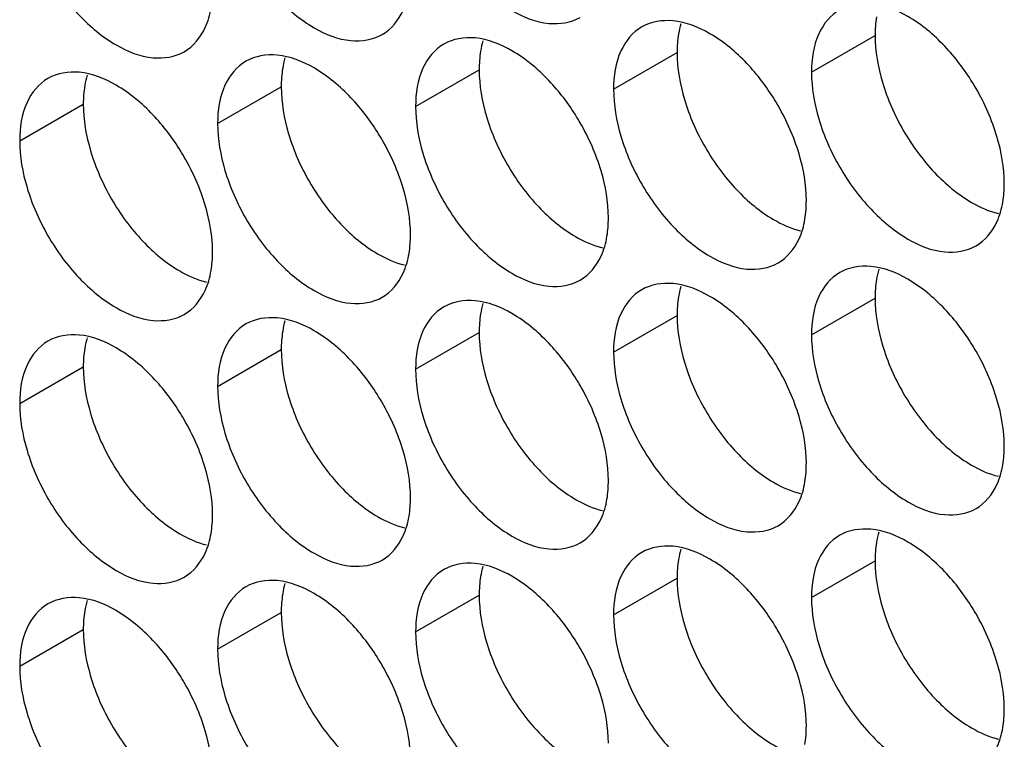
# Model space of a CAD drawing. Header units: inches. Extents: x 0 to 34, y 0 to 22.
# Tile 28 of 118: x 14.692 to 14.862, y 15.126 to 15.25. Entities that reach past the tile are written whole.
import ezdxf

# ---------------------------------------------------------------- set-up
doc = ezdxf.new("R2010")
doc.units = ezdxf.units.IN
doc.header["$LTSCALE"] = 1.87
doc.header["$MEASUREMENT"] = 0
doc.layers.get('0').update_dxf_attribs({"linetype": 'CONTINUOUS'})

msp = doc.modelspace()

# ---------------------------------------------------------------- linework, layer by layer
at = {"color": 7, "linetype": 'CONTINUOUS'}
for p, q in [((14.82848, 15.24059), (14.83944, 15.24692)), ((14.79436, 15.23763), (14.80532, 15.24396)), ((14.76024, 15.23467), (14.7712, 15.241)), ((14.72612, 15.23171), (14.73708, 15.23804)), ((14.692, 15.22876), (14.70296, 15.23508)), ((14.82848, 15.19527), (14.83944, 15.2016)), ((14.79436, 15.19232), (14.80532, 15.19864)), ((14.76024, 15.18936), (14.7712, 15.19569)), ((14.72612, 15.1864), (14.73708, 15.19273)), ((14.692, 15.18344), (14.70296, 15.18977)), ((14.82848, 15.14996), (14.83944, 15.15629)), ((14.79436, 15.147), (14.80532, 15.15333)), ((14.76024, 15.14404), (14.7712, 15.15037)), ((14.72612, 15.14109), (14.73708, 15.14741)), ((14.692, 15.13813), (14.70296, 15.14446))]:
    msp.add_line(p, q, dxfattribs=at)
for points, knots in [([(14.7615, 15.27191), (14.76237, 15.26901), (14.76482, 15.26345), (14.77004, 15.25631), (14.77622, 15.25113), (14.78268, 15.24848), (14.78702, 15.24912), (14.78861, 15.25004)], [0, 0, 0, 0, 0.235115, 0.470233, 0.682481, 0.857347, 1, 1, 1, 1]), ([(14.72739, 15.26896), (14.72825, 15.26605), (14.7307, 15.26049), (14.73592, 15.25336), (14.74211, 15.24817), (14.74856, 15.24552), (14.7529, 15.24617), (14.75449, 15.24708)], [0, 0, 0, 0, 0.235115, 0.470233, 0.682481, 0.857347, 1, 1, 1, 1]), ([(14.69327, 15.266), (14.69413, 15.26309), (14.69659, 15.25753), (14.7018, 15.2504), (14.70799, 15.24521), (14.71445, 15.24256), (14.71878, 15.24321), (14.72037, 15.24412)], [0, 0, 0, 0, 0.235115, 0.470233, 0.682481, 0.857347, 1, 1, 1, 1]), ([(14.75449, 15.24708), (14.75608, 15.248), (14.75809, 15.25053), (14.75892, 15.25346), (14.75911, 15.25463)], [0, 0, 0, 0, 0.608607, 1, 1, 1, 1]), ([(14.72037, 15.24412), (14.72196, 15.24504), (14.72398, 15.24757), (14.7248, 15.2505), (14.72499, 15.25167)], [0, 0, 0, 0, 0.608607, 1, 1, 1, 1]), ([(14.85145, 15.24505), (14.84957, 15.24703), (14.84573, 15.25026), (14.84101, 15.25219), (14.83873, 15.25239)], [0, 0, 0, 0, 0.548282, 1, 1, 1, 1]), ([(14.83334, 15.25134), (14.83175, 15.25043), (14.82902, 15.247), (14.82848, 15.24283), (14.82848, 15.24059)], [0, 0, 0, 0, 0.44922, 1, 1, 1, 1]), ([(14.79922, 15.24839), (14.79764, 15.24747), (14.7949, 15.24404), (14.79436, 15.23987), (14.79436, 15.23763)], [0, 0, 0, 0, 0.44922, 1, 1, 1, 1]), ([(14.81733, 15.24209), (14.81546, 15.24407), (14.81161, 15.2473), (14.80689, 15.24924), (14.80462, 15.24943)], [0, 0, 0, 0, 0.548282, 1, 1, 1, 1]), ([(14.78322, 15.23913), (14.78134, 15.24111), (14.77749, 15.24434), (14.77277, 15.24628), (14.7705, 15.24648)], [0, 0, 0, 0, 0.548282, 1, 1, 1, 1]), ([(14.76511, 15.24543), (14.76352, 15.24451), (14.76079, 15.24109), (14.76024, 15.23692), (14.76024, 15.23467)], [0, 0, 0, 0, 0.44922, 1, 1, 1, 1]), ([(14.7491, 15.23617), (14.74722, 15.23816), (14.74337, 15.24138), (14.73865, 15.24332), (14.73638, 15.24352)], [0, 0, 0, 0, 0.548282, 1, 1, 1, 1]), ([(14.73099, 15.24247), (14.7294, 15.24156), (14.72667, 15.23813), (14.72612, 15.23396), (14.72612, 15.23171)], [0, 0, 0, 0, 0.44922, 1, 1, 1, 1]), ([(14.71498, 15.23322), (14.7131, 15.2352), (14.70925, 15.23842), (14.70454, 15.24036), (14.70226, 15.24056)], [0, 0, 0, 0, 0.548282, 1, 1, 1, 1]), ([(14.69687, 15.23951), (14.69528, 15.2386), (14.69255, 15.23517), (14.692, 15.231), (14.692, 15.22876)], [0, 0, 0, 0, 0.44922, 1, 1, 1, 1]), ([(14.86044, 15.22947), (14.85958, 15.23238), (14.85819, 15.23553), (14.85644, 15.23847), (14.85622, 15.23881)], [0, 0, 0, 0, 0.882712, 1, 1, 1, 1]), ([(14.82633, 15.22651), (14.82546, 15.22942), (14.82407, 15.23257), (14.82232, 15.23551), (14.82211, 15.23585)], [0, 0, 0, 0, 0.882712, 1, 1, 1, 1]), ([(14.79221, 15.22356), (14.79134, 15.22646), (14.78996, 15.22961), (14.7882, 15.23255), (14.78799, 15.2329)], [0, 0, 0, 0, 0.882712, 1, 1, 1, 1]), ([(14.82974, 15.23251), (14.8306, 15.22961), (14.83306, 15.22405), (14.83828, 15.21692), (14.84446, 15.21173), (14.85092, 15.20908), (14.85525, 15.20973), (14.85684, 15.21064)], [0, 0, 0, 0, 0.235115, 0.470233, 0.682481, 0.857347, 1, 1, 1, 1]), ([(14.75809, 15.2206), (14.75723, 15.2235), (14.75584, 15.22665), (14.75408, 15.2296), (14.75387, 15.22994)], [0, 0, 0, 0, 0.882712, 1, 1, 1, 1]), ([(14.79562, 15.22956), (14.79649, 15.22665), (14.79894, 15.22109), (14.80416, 15.21396), (14.81034, 15.20877), (14.8168, 15.20612), (14.82114, 15.20677), (14.82273, 15.20768)], [0, 0, 0, 0, 0.235115, 0.470233, 0.682481, 0.857347, 1, 1, 1, 1]), ([(14.72397, 15.21764), (14.72311, 15.22055), (14.72172, 15.2237), (14.71996, 15.22664), (14.71975, 15.22698)], [0, 0, 0, 0, 0.882712, 1, 1, 1, 1]), ([(14.7615, 15.2266), (14.76237, 15.22369), (14.76482, 15.21813), (14.77004, 15.211), (14.77622, 15.20582), (14.78268, 15.20316), (14.78702, 15.20381), (14.78861, 15.20473)], [0, 0, 0, 0, 0.235115, 0.470233, 0.682481, 0.857347, 1, 1, 1, 1]), ([(14.72739, 15.22364), (14.72825, 15.22074), (14.7307, 15.21518), (14.73592, 15.20804), (14.74211, 15.20286), (14.74856, 15.2002), (14.7529, 15.20085), (14.75449, 15.20177)], [0, 0, 0, 0, 0.235115, 0.470233, 0.682481, 0.857347, 1, 1, 1, 1]), ([(14.69327, 15.22068), (14.69413, 15.21778), (14.69659, 15.21222), (14.7018, 15.20508), (14.70799, 15.1999), (14.71445, 15.19725), (14.71878, 15.19789), (14.72037, 15.19881)], [0, 0, 0, 0, 0.235115, 0.470233, 0.682481, 0.857347, 1, 1, 1, 1]), ([(14.85684, 15.21064), (14.85843, 15.21156), (14.86045, 15.21409), (14.86127, 15.21702), (14.86147, 15.21819)], [0, 0, 0, 0, 0.608607, 1, 1, 1, 1]), ([(14.82273, 15.20768), (14.82431, 15.2086), (14.82633, 15.21113), (14.82716, 15.21406), (14.82735, 15.21523)], [0, 0, 0, 0, 0.608607, 1, 1, 1, 1]), ([(14.78861, 15.20473), (14.7902, 15.20564), (14.79221, 15.20817), (14.79304, 15.21111), (14.79323, 15.21228)], [0, 0, 0, 0, 0.608607, 1, 1, 1, 1]), ([(14.75449, 15.20177), (14.75608, 15.20268), (14.75809, 15.20521), (14.75892, 15.20815), (14.75911, 15.20932)], [0, 0, 0, 0, 0.608607, 1, 1, 1, 1]), ([(14.72037, 15.19881), (14.72196, 15.19973), (14.72398, 15.20226), (14.7248, 15.20519), (14.72499, 15.20636)], [0, 0, 0, 0, 0.608607, 1, 1, 1, 1]), ([(14.83334, 15.20603), (14.83175, 15.20511), (14.82902, 15.20169), (14.82848, 15.19752), (14.82848, 15.19527)], [0, 0, 0, 0, 0.44922, 1, 1, 1, 1]), ([(14.85145, 15.19973), (14.84957, 15.20172), (14.84573, 15.20494), (14.84101, 15.20688), (14.83873, 15.20708)], [0, 0, 0, 0, 0.548282, 1, 1, 1, 1]), ([(14.81733, 15.19678), (14.81546, 15.19876), (14.81161, 15.20198), (14.80689, 15.20392), (14.80462, 15.20412)], [0, 0, 0, 0, 0.548282, 1, 1, 1, 1]), ([(14.79922, 15.20307), (14.79764, 15.20216), (14.7949, 15.19873), (14.79436, 15.19456), (14.79436, 15.19232)], [0, 0, 0, 0, 0.44922, 1, 1, 1, 1]), ([(14.78322, 15.19382), (14.78134, 15.1958), (14.77749, 15.19903), (14.77277, 15.20096), (14.7705, 15.20116)], [0, 0, 0, 0, 0.548282, 1, 1, 1, 1]), ([(14.76511, 15.20011), (14.76352, 15.1992), (14.76079, 15.19577), (14.76024, 15.1916), (14.76024, 15.18936)], [0, 0, 0, 0, 0.44922, 1, 1, 1, 1]), ([(14.73099, 15.19716), (14.7294, 15.19624), (14.72667, 15.19281), (14.72612, 15.18864), (14.72612, 15.1864)], [0, 0, 0, 0, 0.44922, 1, 1, 1, 1]), ([(14.7491, 15.19086), (14.74722, 15.19284), (14.74337, 15.19607), (14.73865, 15.19801), (14.73638, 15.1982)], [0, 0, 0, 0, 0.548282, 1, 1, 1, 1]), ([(14.69687, 15.1942), (14.69528, 15.19328), (14.69255, 15.18986), (14.692, 15.18569), (14.692, 15.18344)], [0, 0, 0, 0, 0.44922, 1, 1, 1, 1]), ([(14.71498, 15.1879), (14.7131, 15.18988), (14.70925, 15.19311), (14.70454, 15.19505), (14.70226, 15.19525)], [0, 0, 0, 0, 0.548282, 1, 1, 1, 1]), ([(14.86044, 15.18416), (14.85958, 15.18706), (14.85819, 15.19021), (14.85644, 15.19316), (14.85622, 15.1935)], [0, 0, 0, 0, 0.882712, 1, 1, 1, 1]), ([(14.82633, 15.1812), (14.82546, 15.18411), (14.82407, 15.18725), (14.82232, 15.1902), (14.82211, 15.19054)], [0, 0, 0, 0, 0.882712, 1, 1, 1, 1]), ([(14.79221, 15.17824), (14.79134, 15.18115), (14.78996, 15.1843), (14.7882, 15.18724), (14.78799, 15.18758)], [0, 0, 0, 0, 0.882712, 1, 1, 1, 1]), ([(14.82974, 15.1872), (14.8306, 15.18429), (14.83306, 15.17873), (14.83828, 15.1716), (14.84446, 15.16642), (14.85092, 15.16376), (14.85525, 15.16441), (14.85684, 15.16533)], [0, 0, 0, 0, 0.235115, 0.470233, 0.682481, 0.857347, 1, 1, 1, 1]), ([(14.75809, 15.17528), (14.75723, 15.17819), (14.75584, 15.18134), (14.75408, 15.18428), (14.75387, 15.18462)], [0, 0, 0, 0, 0.882712, 1, 1, 1, 1]), ([(14.79562, 15.18424), (14.79649, 15.18134), (14.79894, 15.17578), (14.80416, 15.16864), (14.81034, 15.16346), (14.8168, 15.16081), (14.82114, 15.16145), (14.82273, 15.16237)], [0, 0, 0, 0, 0.235115, 0.470233, 0.682481, 0.857347, 1, 1, 1, 1]), ([(14.72397, 15.17233), (14.72311, 15.17523), (14.72172, 15.17838), (14.71996, 15.18132), (14.71975, 15.18167)], [0, 0, 0, 0, 0.882712, 1, 1, 1, 1]), ([(14.7615, 15.18129), (14.76237, 15.17838), (14.76482, 15.17282), (14.77004, 15.16569), (14.77622, 15.1605), (14.78268, 15.15785), (14.78702, 15.1585), (14.78861, 15.15941)], [0, 0, 0, 0, 0.235115, 0.470233, 0.682481, 0.857347, 1, 1, 1, 1]), ([(14.72739, 15.17833), (14.72825, 15.17542), (14.7307, 15.16986), (14.73592, 15.16273), (14.74211, 15.15754), (14.74856, 15.15489), (14.7529, 15.15554), (14.75449, 15.15645)], [0, 0, 0, 0, 0.235115, 0.470233, 0.682481, 0.857347, 1, 1, 1, 1]), ([(14.69327, 15.17537), (14.69413, 15.17246), (14.69659, 15.1669), (14.7018, 15.15977), (14.70799, 15.15459), (14.71445, 15.15193), (14.71878, 15.15258), (14.72037, 15.1535)], [0, 0, 0, 0, 0.235115, 0.470233, 0.682481, 0.857347, 1, 1, 1, 1]), ([(14.85684, 15.16533), (14.85843, 15.16624), (14.86045, 15.16877), (14.86127, 15.17171), (14.86147, 15.17288)], [0, 0, 0, 0, 0.608607, 1, 1, 1, 1]), ([(14.82273, 15.16237), (14.82431, 15.16329), (14.82633, 15.16582), (14.82716, 15.16875), (14.82735, 15.16992)], [0, 0, 0, 0, 0.608607, 1, 1, 1, 1]), ([(14.78861, 15.15941), (14.7902, 15.16033), (14.79221, 15.16286), (14.79304, 15.16579), (14.79323, 15.16696)], [0, 0, 0, 0, 0.608607, 1, 1, 1, 1]), ([(14.75449, 15.15645), (14.75608, 15.15737), (14.75809, 15.1599), (14.75892, 15.16283), (14.75911, 15.164)], [0, 0, 0, 0, 0.608607, 1, 1, 1, 1]), ([(14.85145, 15.15442), (14.84957, 15.1564), (14.84573, 15.15963), (14.84101, 15.16157), (14.83873, 15.16176)], [0, 0, 0, 0, 0.548282, 1, 1, 1, 1]), ([(14.72037, 15.1535), (14.72196, 15.15441), (14.72398, 15.15694), (14.7248, 15.15988), (14.72499, 15.16105)], [0, 0, 0, 0, 0.608607, 1, 1, 1, 1]), ([(14.83334, 15.16072), (14.83175, 15.1598), (14.82902, 15.15637), (14.82848, 15.1522), (14.82848, 15.14996)], [0, 0, 0, 0, 0.44922, 1, 1, 1, 1]), ([(14.81733, 15.15146), (14.81546, 15.15344), (14.81161, 15.15667), (14.80689, 15.15861), (14.80462, 15.15881)], [0, 0, 0, 0, 0.548282, 1, 1, 1, 1]), ([(14.79922, 15.15776), (14.79764, 15.15684), (14.7949, 15.15342), (14.79436, 15.14925), (14.79436, 15.147)], [0, 0, 0, 0, 0.44922, 1, 1, 1, 1]), ([(14.76511, 15.1548), (14.76352, 15.15389), (14.76079, 15.15046), (14.76024, 15.14629), (14.76024, 15.14404)], [0, 0, 0, 0, 0.44922, 1, 1, 1, 1]), ([(14.78322, 15.1485), (14.78134, 15.15049), (14.77749, 15.15371), (14.77277, 15.15565), (14.7705, 15.15585)], [0, 0, 0, 0, 0.548282, 1, 1, 1, 1]), ([(14.73099, 15.15184), (14.7294, 15.15093), (14.72667, 15.1475), (14.72612, 15.14333), (14.72612, 15.14109)], [0, 0, 0, 0, 0.44922, 1, 1, 1, 1]), ([(14.7491, 15.14555), (14.74722, 15.14753), (14.74337, 15.15075), (14.73865, 15.15269), (14.73638, 15.15289)], [0, 0, 0, 0, 0.548282, 1, 1, 1, 1]), ([(14.71498, 15.14259), (14.7131, 15.14457), (14.70925, 15.1478), (14.70454, 15.14974), (14.70226, 15.14993)], [0, 0, 0, 0, 0.548282, 1, 1, 1, 1]), ([(14.69687, 15.14889), (14.69528, 15.14797), (14.69255, 15.14454), (14.692, 15.14037), (14.692, 15.13813)], [0, 0, 0, 0, 0.44922, 1, 1, 1, 1]), ([(14.86044, 15.13884), (14.85958, 15.14175), (14.85819, 15.1449), (14.85644, 15.14784), (14.85622, 15.14818)], [0, 0, 0, 0, 0.882712, 1, 1, 1, 1]), ([(14.82633, 15.13589), (14.82546, 15.13879), (14.82407, 15.14194), (14.82232, 15.14488), (14.82211, 15.14523)], [0, 0, 0, 0, 0.882712, 1, 1, 1, 1]), ([(14.79221, 15.13293), (14.79134, 15.13583), (14.78996, 15.13898), (14.7882, 15.14193), (14.78799, 15.14227)], [0, 0, 0, 0, 0.882712, 1, 1, 1, 1]), ([(14.82974, 15.14189), (14.8306, 15.13898), (14.83306, 15.13342), (14.83828, 15.12629), (14.84446, 15.1211), (14.85092, 15.11845), (14.85525, 15.1191), (14.85684, 15.12001)], [0, 0, 0, 0, 0.235115, 0.470233, 0.682481, 0.857347, 1, 1, 1, 1]), ([(14.75809, 15.12997), (14.75723, 15.13288), (14.75584, 15.13603), (14.75408, 15.13897), (14.75387, 15.13931)], [0, 0, 0, 0, 0.882712, 1, 1, 1, 1]), ([(14.79562, 15.13893), (14.79649, 15.13602), (14.79894, 15.13046), (14.80416, 15.12333), (14.81034, 15.11815), (14.8168, 15.11549), (14.82114, 15.11614), (14.82273, 15.11706)], [0, 0, 0, 0, 0.235115, 0.470233, 0.682481, 0.857347, 1, 1, 1, 1]), ([(14.72397, 15.12701), (14.72311, 15.12992), (14.72172, 15.13307), (14.71996, 15.13601), (14.71975, 15.13635)], [0, 0, 0, 0, 0.882712, 1, 1, 1, 1]), ([(14.7615, 15.13597), (14.76237, 15.13307), (14.76482, 15.12751), (14.77004, 15.12037), (14.77622, 15.11519), (14.78268, 15.11253), (14.78702, 15.11318), (14.78861, 15.1141)], [0, 0, 0, 0, 0.235115, 0.470233, 0.682481, 0.857347, 1, 1, 1, 1]), ([(14.72739, 15.13301), (14.72825, 15.13011), (14.7307, 15.12455), (14.73592, 15.11741), (14.74211, 15.11223), (14.74856, 15.10958), (14.7529, 15.11022), (14.75449, 15.11114)], [0, 0, 0, 0, 0.235115, 0.470233, 0.682481, 0.857347, 1, 1, 1, 1]), ([(14.69327, 15.13006), (14.69413, 15.12715), (14.69659, 15.12159), (14.7018, 15.11446), (14.70799, 15.10927), (14.71445, 15.10662), (14.71878, 15.10727), (14.72037, 15.10818)], [0, 0, 0, 0, 0.235115, 0.470233, 0.682481, 0.857347, 1, 1, 1, 1]), ([(14.85684, 15.12001), (14.85843, 15.12093), (14.86045, 15.12346), (14.86127, 15.12639), (14.86147, 15.12756)], [0, 0, 0, 0, 0.608607, 1, 1, 1, 1])]:
    msp.add_open_spline(points, degree=3, knots=knots, dxfattribs=at)
at = {"color": 3, "linetype": 'CONTINUOUS'}
for points in [[(14.83968, 15.25012), (14.8395, 15.24906), (14.83944, 15.24798), (14.83944, 15.24692)], [(14.80597, 15.24895), (14.80579, 15.24836), (14.80566, 15.24777), (14.80556, 15.24717)], [(14.80556, 15.24717), (14.80539, 15.2461), (14.80532, 15.24503), (14.80532, 15.24396)], [(14.83944, 15.24692), (14.83944, 15.24419), (14.83992, 15.24147), (14.8407, 15.23884)], [(14.77185, 15.24599), (14.77168, 15.24541), (14.77154, 15.24481), (14.77144, 15.24421)], [(14.73773, 15.24303), (14.73756, 15.24245), (14.73742, 15.24185), (14.73733, 15.24125)], [(14.77144, 15.24421), (14.77127, 15.24315), (14.7712, 15.24207), (14.7712, 15.241)], [(14.80532, 15.24396), (14.80532, 15.24123), (14.8058, 15.23851), (14.80658, 15.23589)], [(14.70362, 15.24008), (14.70344, 15.23949), (14.70331, 15.23889), (14.70321, 15.23829)], [(14.73733, 15.24125), (14.73715, 15.24019), (14.73708, 15.23911), (14.73708, 15.23804)], [(14.7712, 15.241), (14.7712, 15.23828), (14.77168, 15.23555), (14.77246, 15.23293)], [(14.70321, 15.23829), (14.70303, 15.23723), (14.70296, 15.23615), (14.70296, 15.23508)], [(14.73708, 15.23804), (14.73708, 15.23532), (14.73757, 15.23259), (14.73835, 15.22997)], [(14.70296, 15.23508), (14.70296, 15.23236), (14.70345, 15.22964), (14.70423, 15.22701)], [(14.84009, 15.20659), (14.83991, 15.20601), (14.83978, 15.20541), (14.83968, 15.20481)], [(14.83968, 15.20481), (14.8395, 15.20375), (14.83944, 15.20267), (14.83944, 15.2016)], [(14.80597, 15.20364), (14.80579, 15.20305), (14.80566, 15.20245), (14.80556, 15.20185)], [(14.77185, 15.20068), (14.77168, 15.20009), (14.77154, 15.1995), (14.77144, 15.19889)], [(14.80556, 15.20185), (14.80539, 15.20079), (14.80532, 15.19971), (14.80532, 15.19864)], [(14.83944, 15.2016), (14.83944, 15.19888), (14.83992, 15.19615), (14.8407, 15.19353)], [(14.77144, 15.19889), (14.77127, 15.19783), (14.7712, 15.19675), (14.7712, 15.19569)], [(14.73773, 15.19772), (14.73756, 15.19713), (14.73742, 15.19654), (14.73733, 15.19594)], [(14.80532, 15.19864), (14.80532, 15.19592), (14.8058, 15.19319), (14.80658, 15.19057)], [(14.73733, 15.19594), (14.73715, 15.19487), (14.73708, 15.1938), (14.73708, 15.19273)], [(14.7712, 15.19569), (14.7712, 15.19296), (14.77168, 15.19024), (14.77246, 15.18761)], [(14.70362, 15.19476), (14.70344, 15.19418), (14.70331, 15.19358), (14.70321, 15.19298)], [(14.70321, 15.19298), (14.70303, 15.19192), (14.70296, 15.19084), (14.70296, 15.18977)], [(14.73708, 15.19273), (14.73708, 15.19), (14.73757, 15.18728), (14.73835, 15.18466)], [(14.70296, 15.18977), (14.70296, 15.18705), (14.70345, 15.18432), (14.70423, 15.1817)], [(14.84009, 15.16128), (14.83991, 15.16069), (14.83978, 15.1601), (14.83968, 15.15949)], [(14.80597, 15.15832), (14.80579, 15.15774), (14.80566, 15.15714), (14.80556, 15.15654)], [(14.83968, 15.15949), (14.8395, 15.15843), (14.83944, 15.15735), (14.83944, 15.15629)], [(14.80556, 15.15654), (14.80539, 15.15548), (14.80532, 15.1544), (14.80532, 15.15333)], [(14.77185, 15.15536), (14.77168, 15.15478), (14.77154, 15.15418), (14.77144, 15.15358)], [(14.83944, 15.15629), (14.83944, 15.15356), (14.83992, 15.15084), (14.8407, 15.14821)], [(14.77144, 15.15358), (14.77127, 15.15252), (14.7712, 15.15144), (14.7712, 15.15037)], [(14.80532, 15.15333), (14.80532, 15.15061), (14.8058, 15.14788), (14.80658, 15.14526)], [(14.73773, 15.15241), (14.73756, 15.15182), (14.73742, 15.15122), (14.73733, 15.15062)], [(14.73733, 15.15062), (14.73715, 15.14956), (14.73708, 15.14848), (14.73708, 15.14741)], [(14.7712, 15.15037), (14.7712, 15.14765), (14.77168, 15.14492), (14.77246, 15.1423)], [(14.70362, 15.14945), (14.70344, 15.14886), (14.70331, 15.14827), (14.70321, 15.14766)], [(14.70321, 15.14766), (14.70303, 15.1466), (14.70296, 15.14552), (14.70296, 15.14446)], [(14.73708, 15.14741), (14.73708, 15.14469), (14.73757, 15.14196), (14.73835, 15.13934)], [(14.70296, 15.14446), (14.70296, 15.14173), (14.70345, 15.13901), (14.70423, 15.13638)]]:
    msp.add_open_spline(points, degree=3, dxfattribs=at)
at = {"color": 7, "linetype": 'CONTINUOUS'}
for points in [[(14.80462, 15.24943), (14.80276, 15.24959), (14.80081, 15.2493), (14.79922, 15.24839)], [(14.7705, 15.24648), (14.76864, 15.24664), (14.76669, 15.24634), (14.76511, 15.24543)], [(14.85622, 15.23881), (14.85485, 15.24104), (14.85326, 15.24314), (14.85145, 15.24505)], [(14.73638, 15.24352), (14.73453, 15.24368), (14.73258, 15.24339), (14.73099, 15.24247)], [(14.82211, 15.23585), (14.82073, 15.23809), (14.81914, 15.24019), (14.81733, 15.24209)], [(14.70226, 15.24056), (14.70041, 15.24072), (14.69846, 15.24043), (14.69687, 15.23951)], [(14.82848, 15.24059), (14.82848, 15.23786), (14.82896, 15.23514), (14.82974, 15.23251)], [(14.78799, 15.2329), (14.78661, 15.23513), (14.78502, 15.23723), (14.78322, 15.23913)], [(14.75387, 15.22994), (14.75249, 15.23217), (14.7509, 15.23427), (14.7491, 15.23617)], [(14.79436, 15.23763), (14.79436, 15.23491), (14.79484, 15.23218), (14.79562, 15.22956)], [(14.76024, 15.23467), (14.76024, 15.23195), (14.76072, 15.22922), (14.7615, 15.2266)], [(14.71975, 15.22698), (14.71838, 15.22921), (14.71678, 15.23131), (14.71498, 15.23322)], [(14.72612, 15.23171), (14.72612, 15.22899), (14.72661, 15.22626), (14.72739, 15.22364)], [(14.86171, 15.2214), (14.86171, 15.22412), (14.86122, 15.22685), (14.86044, 15.22947)], [(14.692, 15.22876), (14.692, 15.22603), (14.69249, 15.22331), (14.69327, 15.22068)], [(14.82759, 15.21844), (14.82759, 15.22116), (14.82711, 15.22389), (14.82633, 15.22651)], [(14.79347, 15.21548), (14.79347, 15.21821), (14.79299, 15.22093), (14.79221, 15.22356)], [(14.86147, 15.21819), (14.86164, 15.21925), (14.86171, 15.22033), (14.86171, 15.2214)], [(14.75936, 15.21253), (14.75936, 15.21525), (14.75887, 15.21798), (14.75809, 15.2206)], [(14.72524, 15.20957), (14.72524, 15.21229), (14.72475, 15.21502), (14.72397, 15.21764)], [(14.82735, 15.21523), (14.82752, 15.2163), (14.82759, 15.21737), (14.82759, 15.21844)], [(14.79323, 15.21228), (14.79341, 15.21334), (14.79347, 15.21442), (14.79347, 15.21548)], [(14.75911, 15.20932), (14.75929, 15.21038), (14.75936, 15.21146), (14.75936, 15.21253)], [(14.72499, 15.20636), (14.72517, 15.20742), (14.72524, 15.2085), (14.72524, 15.20957)], [(14.83873, 15.20708), (14.83688, 15.20724), (14.83493, 15.20695), (14.83334, 15.20603)], [(14.80462, 15.20412), (14.80276, 15.20428), (14.80081, 15.20399), (14.79922, 15.20307)], [(14.7705, 15.20116), (14.76864, 15.20132), (14.76669, 15.20103), (14.76511, 15.20011)], [(14.85622, 15.1935), (14.85485, 15.19573), (14.85326, 15.19783), (14.85145, 15.19973)], [(14.73638, 15.1982), (14.73453, 15.19836), (14.73258, 15.19807), (14.73099, 15.19716)], [(14.82211, 15.19054), (14.82073, 15.19277), (14.81914, 15.19487), (14.81733, 15.19678)], [(14.70226, 15.19525), (14.70041, 15.19541), (14.69846, 15.19512), (14.69687, 15.1942)], [(14.78799, 15.18758), (14.78661, 15.18981), (14.78502, 15.19191), (14.78322, 15.19382)], [(14.82848, 15.19527), (14.82848, 15.19255), (14.82896, 15.18982), (14.82974, 15.1872)], [(14.79436, 15.19232), (14.79436, 15.18959), (14.79484, 15.18687), (14.79562, 15.18424)], [(14.75387, 15.18462), (14.75249, 15.18686), (14.7509, 15.18896), (14.7491, 15.19086)], [(14.76024, 15.18936), (14.76024, 15.18663), (14.76072, 15.18391), (14.7615, 15.18129)], [(14.71975, 15.18167), (14.71838, 15.1839), (14.71678, 15.186), (14.71498, 15.1879)], [(14.72612, 15.1864), (14.72612, 15.18368), (14.72661, 15.18095), (14.72739, 15.17833)], [(14.86171, 15.17608), (14.86171, 15.17881), (14.86122, 15.18153), (14.86044, 15.18416)], [(14.692, 15.18344), (14.692, 15.18072), (14.69249, 15.17799), (14.69327, 15.17537)], [(14.82759, 15.17313), (14.82759, 15.17585), (14.82711, 15.17858), (14.82633, 15.1812)], [(14.79347, 15.17017), (14.79347, 15.17289), (14.79299, 15.17562), (14.79221, 15.17824)], [(14.75936, 15.16721), (14.75936, 15.16994), (14.75887, 15.17266), (14.75809, 15.17528)], [(14.86147, 15.17288), (14.86164, 15.17394), (14.86171, 15.17502), (14.86171, 15.17608)], [(14.72524, 15.16425), (14.72524, 15.16698), (14.72475, 15.1697), (14.72397, 15.17233)], [(14.82735, 15.16992), (14.82752, 15.17098), (14.82759, 15.17206), (14.82759, 15.17313)], [(14.79323, 15.16696), (14.79341, 15.16802), (14.79347, 15.1691), (14.79347, 15.17017)], [(14.75911, 15.164), (14.75929, 15.16507), (14.75936, 15.16614), (14.75936, 15.16721)], [(14.72499, 15.16105), (14.72517, 15.16211), (14.72524, 15.16319), (14.72524, 15.16425)], [(14.83873, 15.16176), (14.83688, 15.16192), (14.83493, 15.16163), (14.83334, 15.16072)], [(14.80462, 15.15881), (14.80276, 15.15897), (14.80081, 15.15867), (14.79922, 15.15776)], [(14.7705, 15.15585), (14.76864, 15.15601), (14.76669, 15.15572), (14.76511, 15.1548)], [(14.73638, 15.15289), (14.73453, 15.15305), (14.73258, 15.15276), (14.73099, 15.15184)], [(14.85622, 15.14818), (14.85485, 15.15042), (14.85326, 15.15252), (14.85145, 15.15442)], [(14.82211, 15.14523), (14.82073, 15.14746), (14.81914, 15.14956), (14.81733, 15.15146)], [(14.70226, 15.14993), (14.70041, 15.15009), (14.69846, 15.1498), (14.69687, 15.14889)], [(14.82848, 15.14996), (14.82848, 15.14724), (14.82896, 15.14451), (14.82974, 15.14189)], [(14.78799, 15.14227), (14.78661, 15.1445), (14.78502, 15.1466), (14.78322, 15.1485)], [(14.79436, 15.147), (14.79436, 15.14428), (14.79484, 15.14155), (14.79562, 15.13893)], [(14.75387, 15.13931), (14.75249, 15.14154), (14.7509, 15.14364), (14.7491, 15.14555)], [(14.76024, 15.14404), (14.76024, 15.14132), (14.76072, 15.13859), (14.7615, 15.13597)], [(14.71975, 15.13635), (14.71838, 15.13858), (14.71678, 15.14068), (14.71498, 15.14259)], [(14.72612, 15.14109), (14.72612, 15.13836), (14.72661, 15.13564), (14.72739, 15.13301)], [(14.692, 15.13813), (14.692, 15.1354), (14.69249, 15.13268), (14.69327, 15.13006)], [(14.86171, 15.13077), (14.86171, 15.13349), (14.86122, 15.13622), (14.86044, 15.13884)], [(14.82759, 15.12781), (14.82759, 15.13054), (14.82711, 15.13326), (14.82633, 15.13589)], [(14.79347, 15.12486), (14.79347, 15.12758), (14.79299, 15.1303), (14.79221, 15.13293)], [(14.75936, 15.1219), (14.75936, 15.12462), (14.75887, 15.12735), (14.75809, 15.12997)], [(14.86147, 15.12756), (14.86164, 15.12862), (14.86171, 15.1297), (14.86171, 15.13077)], [(14.82735, 15.12461), (14.82752, 15.12567), (14.82759, 15.12675), (14.82759, 15.12781)], [(14.72524, 15.11894), (14.72524, 15.12166), (14.72475, 15.12439), (14.72397, 15.12701)]]:
    msp.add_open_spline(points, degree=3, dxfattribs=at)
at = {"color": 3, "linetype": 'CONTINUOUS'}
for points, knots in [([(14.8407, 15.23884), (14.84156, 15.23594), (14.84402, 15.23038), (14.84761, 15.22546), (14.84969, 15.22327)], [0, 0, 0, 0, 0.499997, 1, 1, 1, 1]), ([(14.80658, 15.23589), (14.80745, 15.23298), (14.8099, 15.22742), (14.81349, 15.2225), (14.81558, 15.22031)], [0, 0, 0, 0, 0.499997, 1, 1, 1, 1]), ([(14.77246, 15.23293), (14.77333, 15.23002), (14.77578, 15.22446), (14.77938, 15.21955), (14.78146, 15.21735)], [0, 0, 0, 0, 0.499997, 1, 1, 1, 1]), ([(14.73835, 15.22997), (14.73921, 15.22706), (14.74166, 15.2215), (14.74526, 15.21659), (14.74734, 15.21439)], [0, 0, 0, 0, 0.499997, 1, 1, 1, 1]), ([(14.70423, 15.22701), (14.70509, 15.22411), (14.70755, 15.21855), (14.71114, 15.21363), (14.71322, 15.21144)], [0, 0, 0, 0, 0.499997, 1, 1, 1, 1]), ([(14.84969, 15.22327), (14.85157, 15.22128), (14.85498, 15.21843), (14.85906, 15.21658), (14.8607, 15.2162)], [0, 0, 0, 0, 0.619597, 1, 1, 1, 1]), ([(14.81558, 15.22031), (14.81745, 15.21833), (14.82086, 15.21547), (14.82495, 15.21363), (14.82658, 15.21324)], [0, 0, 0, 0, 0.619597, 1, 1, 1, 1]), ([(14.78146, 15.21735), (14.78334, 15.21537), (14.78674, 15.21251), (14.79083, 15.21067), (14.79247, 15.21028)], [0, 0, 0, 0, 0.619597, 1, 1, 1, 1]), ([(14.74734, 15.21439), (14.74922, 15.21241), (14.75262, 15.20956), (14.75671, 15.20771), (14.75835, 15.20733)], [0, 0, 0, 0, 0.619597, 1, 1, 1, 1]), ([(14.71322, 15.21144), (14.7151, 15.20945), (14.7185, 15.2066), (14.72259, 15.20475), (14.72423, 15.20437)], [0, 0, 0, 0, 0.619597, 1, 1, 1, 1]), ([(14.8407, 15.19353), (14.84156, 15.19062), (14.84402, 15.18506), (14.84761, 15.18015), (14.84969, 15.17795)], [0, 0, 0, 0, 0.499997, 1, 1, 1, 1]), ([(14.80658, 15.19057), (14.80745, 15.18767), (14.8099, 15.18211), (14.81349, 15.17719), (14.81558, 15.17499)], [0, 0, 0, 0, 0.499997, 1, 1, 1, 1]), ([(14.77246, 15.18761), (14.77333, 15.18471), (14.77578, 15.17915), (14.77938, 15.17423), (14.78146, 15.17204)], [0, 0, 0, 0, 0.499997, 1, 1, 1, 1]), ([(14.73835, 15.18466), (14.73921, 15.18175), (14.74166, 15.17619), (14.74526, 15.17127), (14.74734, 15.16908)], [0, 0, 0, 0, 0.499997, 1, 1, 1, 1]), ([(14.70423, 15.1817), (14.70509, 15.17879), (14.70755, 15.17323), (14.71114, 15.16832), (14.71322, 15.16612)], [0, 0, 0, 0, 0.499997, 1, 1, 1, 1]), ([(14.84969, 15.17795), (14.85157, 15.17597), (14.85498, 15.17312), (14.85906, 15.17127), (14.8607, 15.17089)], [0, 0, 0, 0, 0.619597, 1, 1, 1, 1]), ([(14.81558, 15.17499), (14.81745, 15.17301), (14.82086, 15.17016), (14.82495, 15.16831), (14.82658, 15.16793)], [0, 0, 0, 0, 0.619597, 1, 1, 1, 1]), ([(14.78146, 15.17204), (14.78334, 15.17005), (14.78674, 15.1672), (14.79083, 15.16535), (14.79247, 15.16497)], [0, 0, 0, 0, 0.619597, 1, 1, 1, 1]), ([(14.74734, 15.16908), (14.74922, 15.1671), (14.75262, 15.16424), (14.75671, 15.1624), (14.75835, 15.16201)], [0, 0, 0, 0, 0.619597, 1, 1, 1, 1]), ([(14.71322, 15.16612), (14.7151, 15.16414), (14.7185, 15.16129), (14.72259, 15.15944), (14.72423, 15.15905)], [0, 0, 0, 0, 0.619597, 1, 1, 1, 1]), ([(14.8407, 15.14821), (14.84156, 15.14531), (14.84402, 15.13975), (14.84761, 15.13483), (14.84969, 15.13264)], [0, 0, 0, 0, 0.499997, 1, 1, 1, 1]), ([(14.80658, 15.14526), (14.80745, 15.14235), (14.8099, 15.13679), (14.81349, 15.13188), (14.81558, 15.12968)], [0, 0, 0, 0, 0.499997, 1, 1, 1, 1]), ([(14.77246, 15.1423), (14.77333, 15.13939), (14.77578, 15.13383), (14.77938, 15.12892), (14.78146, 15.12672)], [0, 0, 0, 0, 0.499997, 1, 1, 1, 1]), ([(14.73835, 15.13934), (14.73921, 15.13644), (14.74166, 15.13088), (14.74526, 15.12596), (14.74734, 15.12377)], [0, 0, 0, 0, 0.499997, 1, 1, 1, 1]), ([(14.70423, 15.13638), (14.70509, 15.13348), (14.70755, 15.12792), (14.71114, 15.123), (14.71322, 15.12081)], [0, 0, 0, 0, 0.499997, 1, 1, 1, 1]), ([(14.84969, 15.13264), (14.85157, 15.13066), (14.85498, 15.1278), (14.85906, 15.12596), (14.8607, 15.12557)], [0, 0, 0, 0, 0.619597, 1, 1, 1, 1]), ([(14.81558, 15.12968), (14.81745, 15.1277), (14.82086, 15.12484), (14.82495, 15.123), (14.82658, 15.12261)], [0, 0, 0, 0, 0.619597, 1, 1, 1, 1]), ([(14.78146, 15.12672), (14.78334, 15.12474), (14.78674, 15.12189), (14.79083, 15.12004), (14.79247, 15.11966)], [0, 0, 0, 0, 0.619597, 1, 1, 1, 1])]:
    msp.add_open_spline(points, degree=3, knots=knots, dxfattribs=at)

doc.saveas('drawing.dxf')
